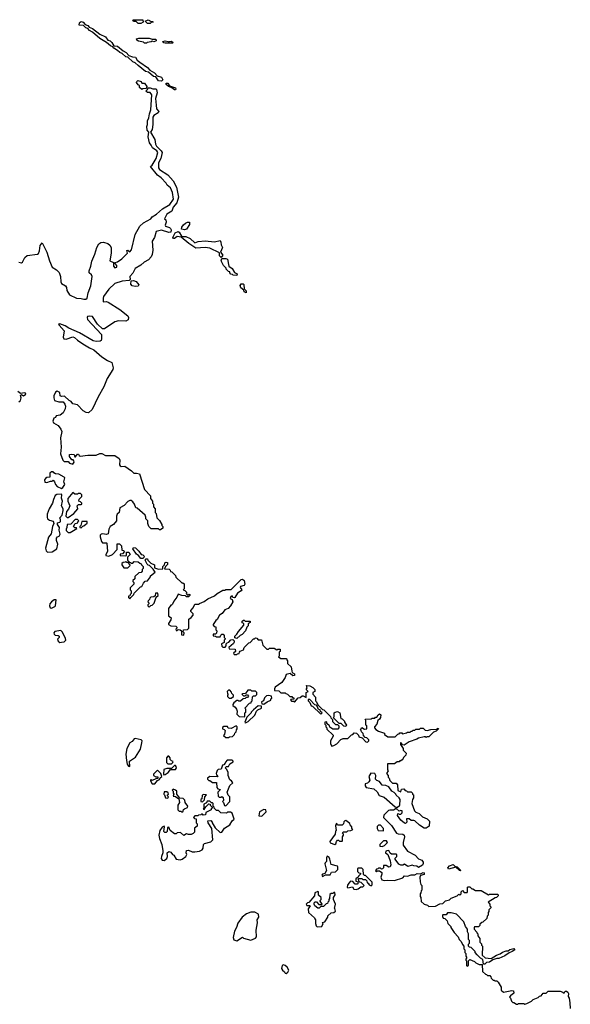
# Model space of a CAD drawing. Extents: x 2737958 to 2903317, y 894217 to 1030017.
# Tile 120 of 123: x 2832465 to 2838372, y 959470 to 970030. Entities that reach past the tile are written whole.
import ezdxf

# ---------------------------------------------------------------- set-up
doc = ezdxf.new("R2010")
doc.units = 0

msp = doc.modelspace()

# ---------------------------------------------------------------- linework, layer by layer
at = {"layer": '0CON05XD'}
for points in [[(2833985, 969370), (2833955, 969374), (2833926, 969416), (2833902, 969422), (2833847, 969467), (2833816, 969476), (2833735, 969537), (2833705, 969568), (2833678, 969578), (2833627, 969627), (2833605, 969633), (2833566, 969666), (2833538, 969678), (2833515, 969700), (2833474, 969724), (2833465, 969740), (2833439, 969749), (2833396, 969786), (2833325, 969830), (2833246, 969896), (2833215, 969913), (2833196, 969936), (2833174, 969944), (2833148, 969968), (2833102, 969972), (2833106, 969995), (2833115, 970004), (2833125, 970009), (2833145, 970004), (2833169, 969979), (2833195, 969969), (2833211, 969951), (2833245, 969936), (2833325, 969873), (2833387, 969847), (2833411, 969811), (2833435, 969802), (2833454, 969785), (2833475, 969750), (2833516, 969746), (2833575, 969697), (2833609, 969679), (2833636, 969646), (2833675, 969631), (2833707, 969627), (2833727, 969595), (2833754, 969574), (2833837, 969517), (2833860, 969490), (2833910, 969460), (2833939, 969429), (2833985, 969413), (2834000, 969385), (2833985, 969370)], [(2833765, 969990), (2833735, 969990), (2833715, 970010), (2833685, 970010), (2833680, 970025), (2833685, 970030), (2833785, 970030), (2833790, 970005), (2833765, 969990)], [(2833865, 969990), (2833835, 969990), (2833810, 970015), (2833845, 970028), (2833875, 970010), (2833895, 970010), (2833898, 970002), (2833875, 970000), (2833865, 969990)], [(2833825, 969780), (2833805, 969780), (2833795, 969790), (2833738, 969798), (2833722, 969812), (2833720, 969825), (2833745, 969832), (2833855, 969832), (2833885, 969820), (2833925, 969820), (2833930, 969805), (2833922, 969798), (2833905, 969792), (2833885, 969800), (2833877, 969793), (2833833, 969787), (2833825, 969780)], [(2834105, 969780), (2834025, 969780), (2834013, 969783), (2834002, 969795), (2834025, 969802), (2834057, 969797), (2834065, 969790), (2834073, 969797), (2834095, 969798), (2834110, 969785), (2834105, 969780)], [(2833775, 969280), (2833752, 969302), (2833750, 969325), (2833735, 969330), (2833720, 969355), (2833722, 969368), (2833733, 969377), (2833767, 969367), (2833775, 969350), (2833805, 969350), (2833828, 969315), (2833830, 969305), (2833818, 969292), (2833785, 969290), (2833775, 969280)], [(2834135, 969278), (2834125, 969278), (2834098, 969298), (2834060, 969315), (2834038, 969335), (2834035, 969350), (2834055, 969348), (2834072, 969322), (2834135, 969298), (2834142, 969285), (2834135, 969278)], [(2832455, 967428), (2832485, 967423), (2832495, 967429), (2832520, 967480), (2832545, 967502), (2832655, 967514), (2832668, 967521), (2832679, 967551), (2832685, 967608), (2832705, 967638), (2832756, 967535), (2832786, 967445), (2832815, 967377), (2832859, 967349), (2832887, 967317), (2832902, 967275), (2832905, 967217), (2832915, 967201), (2832957, 967175), (2832968, 967158), (2832970, 967125), (2832999, 967079), (2833075, 967043), (2833125, 967040), (2833155, 967031), (2833175, 967034), (2833188, 967045), (2833199, 967101), (2833227, 967175), (2833243, 967275), (2833235, 967294), (2833209, 967315), (2833209, 967335), (2833227, 967385), (2833239, 967441), (2833270, 967515), (2833292, 967588), (2833313, 967627), (2833335, 967641), (2833365, 967644), (2833410, 967630), (2833433, 967613), (2833445, 967585), (2833446, 967525), (2833433, 967445), (2833470, 967425), (2833471, 967385), (2833485, 967367), (2833506, 967375), (2833507, 967393), (2833490, 967415), (2833490, 967425), (2833515, 967433), (2833562, 967465), (2833622, 967525), (2833614, 967556), (2833625, 967558), (2833645, 967542), (2833665, 967561), (2833704, 967725), (2833754, 967816), (2833795, 967850), (2833873, 967895), (2833888, 967915), (2833934, 967946), (2833997, 968003), (2834075, 968048), (2834114, 968105), (2834106, 968175), (2834082, 968225), (2834047, 968257), (2834038, 968275), (2833983, 968335), (2833943, 968363), (2833868, 968455), (2833885, 968468), (2833928, 968542), (2833947, 968605), (2833937, 968625), (2833890, 968655), (2833877, 968685), (2833858, 968708), (2833844, 968774), (2833850, 968825), (2833833, 968845), (2833830, 968885), (2833837, 968907), (2833838, 968945), (2833852, 968978), (2833858, 969022), (2833873, 969065), (2833882, 969225), (2833865, 969250), (2833835, 969250), (2833820, 969265), (2833838, 969282), (2833845, 969300), (2833865, 969300), (2833895, 969287), (2833925, 969290), (2833932, 969282), (2833940, 969245), (2833923, 969183), (2833928, 969115), (2833934, 969074), (2833957, 969045), (2833949, 969031), (2833906, 969004), (2833892, 968985), (2833894, 968905), (2833886, 968854), (2833870, 968825), (2833914, 968744), (2833923, 968695), (2833934, 968675), (2833982, 968625), (2833992, 968605), (2833978, 968542), (2833954, 968496), (2833955, 968440), (2833965, 968422), (2834053, 968365), (2834112, 968302), (2834146, 968235), (2834168, 968125), (2834152, 968065), (2834111, 968019), (2834096, 967975), (2834043, 967945), (2834020, 967895), (2834032, 967882), (2834038, 967858), (2834026, 967825), (2834029, 967815), (2834071, 967801), (2834082, 967792), (2834091, 967775), (2834088, 967752), (2834065, 967746), (2833985, 967771), (2833930, 967760), (2833913, 967695), (2833888, 967655), (2833892, 967558), (2833888, 967512), (2833877, 967485), (2833848, 967455), (2833799, 967431), (2833765, 967398), (2833705, 967362), (2833679, 967311), (2833648, 967275), (2833650, 967245), (2833638, 967232), (2833565, 967226), (2833485, 967201), (2833420, 967140), (2833365, 967062), (2833359, 967045), (2833360, 967005), (2833395, 967007), (2833415, 967001), (2833541, 966921), (2833625, 966855), (2833632, 966835), (2833628, 966812), (2833605, 966796), (2833525, 966799), (2833485, 966790), (2833375, 966713), (2833355, 966715), (2833301, 966765), (2833246, 966846), (2833215, 966852), (2833194, 966845), (2833189, 966835), (2833194, 966815), (2833343, 966655), (2833344, 966605), (2833339, 966591), (2833327, 966583), (2833285, 966578), (2833254, 966584), (2833105, 966673), (2832992, 966722), (2832954, 966745), (2832895, 966767), (2832883, 966765), (2832887, 966755), (2832942, 966692), (2832930, 966625), (2832938, 966608), (2832965, 966604), (2833035, 966628), (2833053, 966623), (2833085, 966593), (2833142, 966555), (2833215, 966510), (2833261, 966491), (2833348, 966415), (2833407, 966375), (2833454, 966354), (2833468, 966295), (2833463, 966277), (2833405, 966183), (2833367, 966093), (2833307, 965985), (2833242, 965848), (2833205, 965814), (2833178, 965818), (2833146, 965836), (2833085, 965898), (2833035, 965910), (2833018, 965935), (2832996, 965946), (2832945, 965992), (2832915, 965988), (2832900, 965995), (2832895, 966030), (2832866, 966046), (2832849, 966035), (2832831, 965995), (2832830, 965975), (2832839, 965945), (2832885, 965931), (2832931, 965931), (2832948, 965908), (2832956, 965884), (2832954, 965855), (2832933, 965815), (2832900, 965790), (2832857, 965783), (2832848, 965765), (2832833, 965755), (2832820, 965725), (2832827, 965705), (2832879, 965679), (2832908, 965638), (2832916, 965615), (2832902, 965545), (2832910, 965445), (2832904, 965375), (2832927, 965307), (2832943, 965293), (2832985, 965290), (2833000, 965275), (2833036, 965264), (2833050, 965285), (2833045, 965300), (2833038, 965308), (2833025, 965310), (2833000, 965345), (2833000, 965365), (2833025, 965372), (2833048, 965365), (2833055, 965340), (2833065, 965342), (2833085, 965370), (2833095, 965370), (2833102, 965355), (2833115, 965348), (2833195, 965360), (2833285, 965360), (2833325, 965378), (2833345, 965378), (2833385, 965357), (2833486, 965356), (2833534, 965324), (2833540, 965305), (2833537, 965257), (2833544, 965244), (2833555, 965238), (2833592, 965242), (2833665, 965190), (2833690, 965165), (2833717, 965167)], [(2834235, 967776), (2834205, 967782), (2834200, 967785), (2834203, 967805), (2834221, 967829), (2834243, 967847), (2834265, 967858), (2834287, 967857), (2834286, 967835), (2834255, 967783), (2834235, 967776)], [(2834625, 967480), (2834608, 967498), (2834608, 967528), (2834505, 967579), (2834455, 967588), (2834355, 967579), (2834279, 967629), (2834197, 967697), (2834155, 967704), (2834126, 967684), (2834115, 967682), (2834109, 967695), (2834133, 967745), (2834165, 967757), (2834175, 967750), (2834200, 967710), (2834214, 967704), (2834248, 967705), (2834295, 967683), (2834345, 967636), (2834380, 967650), (2834455, 967658), (2834555, 967648), (2834615, 967662), (2834624, 967644), (2834626, 967615), (2834641, 967585), (2834620, 967535), (2834646, 967505), (2834625, 967480)], [(2834795, 967288), (2834755, 967290), (2834748, 967298), (2834732, 967302), (2834720, 967315), (2834720, 967325), (2834705, 967330), (2834680, 967355), (2834680, 967365), (2834653, 967393), (2834628, 967445), (2834635, 967470), (2834675, 967469), (2834693, 967463), (2834708, 967388), (2834745, 967360), (2834769, 967319), (2834799, 967305), (2834795, 967288)], [(2833705, 967169), (2833670, 967175), (2833658, 967195), (2833662, 967228), (2833685, 967232), (2833715, 967222), (2833742, 967185), (2833735, 967172), (2833705, 967169)], [(2834895, 967102), (2834875, 967113), (2834869, 967129), (2834836, 967155), (2834832, 967178), (2834842, 967198), (2834864, 967196), (2834870, 967190), (2834873, 967143), (2834895, 967122), (2834895, 967102)], [(2832455, 965930), (2832472, 965945), (2832480, 965975), (2832472, 965998), (2832485, 966010), (2832505, 965997), (2832530, 966015), (2832527, 966025), (2832515, 966028), (2832475, 966020), (2832445, 966042)], [(2832915, 965003), (2832929, 965011), (2832948, 965045), (2832938, 965075), (2832948, 965115), (2832942, 965125), (2832885, 965157), (2832851, 965161), (2832831, 965171), (2832825, 965180), (2832805, 965180), (2832790, 965165), (2832788, 965122), (2832755, 965120), (2832741, 965109), (2832732, 965095), (2832735, 965070), (2832755, 965068), (2832795, 965080), (2832815, 965080), (2832825, 965090), (2832840, 965075), (2832850, 965045), (2832868, 965025), (2832915, 965003)], [(2833717, 965167), (2833749, 965159), (2833805, 964990), (2833870, 964925), (2833870, 964895), (2833890, 964865), (2833890, 964845), (2833900, 964835), (2833900, 964805), (2833920, 964785), (2833920, 964745), (2833930, 964735), (2833938, 964688), (2833965, 964660), (2833990, 964615), (2833990, 964605), (2834000, 964595), (2834000, 964575), (2833975, 964560), (2833965, 964560), (2833955, 964570), (2833875, 964570), (2833850, 964595), (2833840, 964625), (2833840, 964655), (2833820, 964675), (2833820, 964695), (2833810, 964715), (2833725, 964790), (2833710, 964795), (2833697, 964835), (2833679, 964859), (2833662, 964872), (2833645, 964872), (2833625, 964862), (2833585, 964820), (2833540, 964795), (2833534, 964746), (2833512, 964725), (2833504, 964706), (2833503, 964655), (2833473, 964617), (2833436, 964594), (2833423, 964565), (2833413, 964517), (2833395, 964510), (2833355, 964517), (2833338, 964512), (2833328, 964502), (2833328, 964485), (2833342, 964435), (2833355, 964420), (2833395, 964420), (2833400, 964415), (2833408, 964325), (2833390, 964295), (2833390, 964285), (2833422, 964278), (2833460, 964295), (2833512, 964348), (2833512, 964408), (2833535, 964410), (2833557, 964387), (2833562, 964342), (2833578, 964338), (2833590, 964325), (2833568, 964302), (2833542, 964298), (2833542, 964282), (2833605, 964280), (2833610, 964285), (2833612, 964318), (2833635, 964320), (2833650, 964295), (2833620, 964265), (2833622, 964232), (2833642, 964212), (2833655, 964210), (2833665, 964200), (2833678, 964202), (2833695, 964220), (2833737, 964217), (2833755, 964200), (2833770, 964195), (2833772, 964182), (2833790, 964165), (2833790, 964145), (2833780, 964135), (2833780, 964115), (2833768, 964102), (2833742, 964098), (2833702, 964058), (2833700, 964035), (2833680, 964015), (2833680, 964005), (2833690, 963995), (2833690, 963975), (2833650, 963935), (2833650, 963915), (2833660, 963905), (2833660, 963875), (2833650, 963865), (2833648, 963852), (2833632, 963848), (2833632, 963832), (2833645, 963820), (2833658, 963832), (2833690, 963865), (2833692, 963878), (2833762, 963948), (2833775, 963950), (2833792, 963988), (2833813, 964007), (2833835, 964010), (2833870, 964055), (2833870, 964065), (2833920, 964105), (2833898, 964138), (2833858, 964178), (2833845, 964180), (2833832, 964192), (2833812, 964235), (2833822, 964248), (2833838, 964248), (2833840, 964235), (2833872, 964202), (2833910, 964185), (2833912, 964152), (2833955, 964138), (2834000, 964140), (2834000, 964165), (2834017, 964183), (2834023, 964205), (2834035, 964212), (2834050, 964210), (2834052, 964188), (2834030, 964165), (2834020, 964140), (2834068, 964138), (2834080, 964125), (2834082, 964112), (2834098, 964108), (2834138, 964068), (2834142, 964052), (2834205, 963990), (2834215, 963990), (2834228, 963978), (2834230, 963925), (2834220, 963915), (2834238, 963908), (2834258, 963888), (2834250, 963875), (2834262, 963862), (2834275, 963860), (2834285, 963870), (2834290, 963865), (2834290, 963855), (2834275, 963840), (2834255, 963840), (2834245, 963850), (2834205, 963853), (2834165, 963868), (2834150, 963835), (2834118, 963795), (2834105, 963760), (2834095, 963750), (2834085, 963750), (2834060, 963715), (2834060, 963635), (2834090, 963615), (2834087, 963593), (2834062, 963555), (2834063, 963545), (2834085, 963530), (2834140, 963525), (2834150, 963515), (2834150, 963505), (2834140, 963495), (2834145, 963480), (2834155, 963480), (2834165, 963490), (2834188, 963488), (2834200, 963475), (2834202, 963432), (2834225, 963430), (2834230, 963455), (2834220, 963465), (2834222, 963488), (2834265, 963490), (2834280, 963505), (2834278, 963602), (2834305, 963618), (2834328, 963645), (2834327, 963657), (2834302, 963682), (2834300, 963695), (2834328, 963722), (2834345, 963760), (2834385, 963760), (2834395, 963770), (2834445, 963790), (2834485, 963820), (2834555, 963850), (2834583, 963877), (2834645, 963910), (2834665, 963910), (2834675, 963920), (2834735, 963920), (2834840, 964025), (2834855, 964028), (2834872, 964015), (2834882, 963975), (2834875, 963960), (2834835, 963950), (2834832, 963942), (2834847, 963917), (2834842, 963905), (2834802, 963878), (2834775, 963832), (2834765, 963828), (2834752, 963832), (2834745, 963850), (2834730, 963845), (2834723, 963823), (2834745, 963810), (2834750, 963785), (2834727, 963743), (2834700, 963715), (2834665, 963700), (2834638, 963662), (2834608, 963645), (2834583, 963597), (2834568, 963585), (2834540, 963545), (2834540, 963535), (2834552, 963522), (2834568, 963518), (2834570, 963485), (2834580, 963475), (2834578, 963452), (2834565, 963440), (2834542, 963438), (2834542, 963422), (2834565, 963420), (2834575, 963410), (2834615, 963410), (2834622, 963428), (2834635, 963440), (2834648, 963438), (2834660, 963425), (2834660, 963405), (2834670, 963395), (2834670, 963385), (2834660, 963375), (2834658, 963352), (2834630, 963335), (2834632, 963312), (2834645, 963300), (2834668, 963302), (2834680, 963315), (2834680, 963335), (2834692, 963348), (2834710, 963355), (2834732, 963378), (2834752, 963382), (2834767, 963367), (2834767, 963353), (2834760, 963340), (2834710, 963295), (2834712, 963282), (2834778, 963278), (2834780, 963255), (2834760, 963235), (2834765, 963220), (2834795, 963220), (2834802, 963228), (2834818, 963232), (2834822, 963248), (2834832, 963258), (2834868, 963272), (2834872, 963298), (2834922, 963348), (2834938, 963352), (2834975, 963390), (2834985, 963390), (2834995, 963400), (2835008, 963398), (2835025, 963380), (2835058, 963378), (2835072, 963322), (2835115, 963280), (2835135, 963280), (2835145, 963290), (2835195, 963290), (2835225, 963270), (2835235, 963280), (2835258, 963278), (2835260, 963255), (2835250, 963245), (2835250, 963205), (2835240, 963195), (2835265, 963180), (2835328, 963178), (2835330, 963165), (2835340, 963155), (2835340, 963125), (2835378, 963088), (2835383, 963043), (2835390, 963030), (2835412, 963015), (2835412, 962998), (2835395, 962992), (2835368, 963018), (2835323, 963007), (2835312, 962975), (2835277, 962923), (2835207, 962873), (2835198, 962855), (2835200, 962835), (2835245, 962832), (2835265, 962810), (2835315, 962810), (2835322, 962802), (2835338, 962798), (2835362, 962772), (2835385, 962770), (2835392, 962762), (2835408, 962758), (2835408, 962742), (2835375, 962740), (2835370, 962735), (2835382, 962722), (2835405, 962720), (2835415, 962710), (2835452, 962758), (2835475, 962760), (2835495, 962780), (2835505, 962780), (2835540, 962760), (2835540, 962815), (2835560, 962825), (2835540, 962845), (2835550, 962865), (2835542, 962888), (2835577, 962887), (2835609, 962869), (2835630, 962845), (2835630, 962825), (2835610, 962815), (2835610, 962795), (2835640, 962765), (2835640, 962725), (2835650, 962715), (2835662, 962682), (2835712, 962632), (2835728, 962628), (2835800, 962555), (2835802, 962542), (2835820, 962525), (2835822, 962502), (2835852, 962472), (2835875, 962470), (2835890, 962455), (2835890, 962435), (2835878, 962422), (2835825, 962420), (2835792, 962442), (2835788, 962458), (2835762, 962482), (2835760, 962500), (2835740, 962495), (2835740, 962475), (2835750, 962465), (2835750, 962445), (2835760, 962435), (2835762, 962422), (2835830, 962355), (2835830, 962345), (2835800, 962295), (2835800, 962265), (2835815, 962240), (2835836, 962244), (2835869, 962265), (2835911, 962309), (2835935, 962320), (2835985, 962320), (2836025, 962360), (2836038, 962362), (2836055, 962380), (2836078, 962378), (2836100, 962355), (2836105, 962340), (2836138, 962328), (2836180, 962285), (2836198, 962282), (2836210, 962295), (2836210, 962305), (2836188, 962328), (2836172, 962332), (2836152, 962352), (2836150, 962375), (2836132, 962392), (2836130, 962405), (2836120, 962415), (2836135, 962440), (2836165, 962420), (2836190, 962425), (2836190, 962455), (2836180, 962465), (2836180, 962515), (2836172, 962528), (2836235, 962530), (2836245, 962540), (2836275, 962540), (2836282, 962548), (2836295, 962550), (2836310, 962575), (2836326, 962586), (2836340, 962575), (2836336, 962545), (2836325, 962528), (2836306, 962514), (2836296, 962475), (2836272, 962445), (2836272, 962435), (2836285, 962418), (2836315, 962400), (2836378, 962378), (2836380, 962365), (2836415, 962340), (2836495, 962340), (2836522, 962368), (2836535, 962370), (2836545, 962380), (2836565, 962380), (2836572, 962372), (2836615, 962380), (2836625, 962390), (2836655, 962390), (2836665, 962400), (2836675, 962400), (2836685, 962410), (2836705, 962410), (2836715, 962420), (2836755, 962420), (2836765, 962430), (2836795, 962430), (2836815, 962410), (2836835, 962408), (2836875, 962418), (2836938, 962422), (2836955, 962430), (2836960, 962425), (2836935, 962400), (2836905, 962390), (2836855, 962340), (2836835, 962340), (2836825, 962330), (2836818, 962338), (2836805, 962340), (2836745, 962326), (2836725, 962312), (2836642, 962285), (2836589, 962251), (2836573, 962253), (2836555, 962277), (2836550, 962275), (2836550, 962255), (2836580, 962215), (2836580, 962195), (2836610, 962165), (2836608, 962142), (2836582, 962118), (2836580, 962105), (2836568, 962092)], [(2832765, 964318), (2832815, 964323), (2832864, 964356), (2832874, 964405), (2832860, 964445), (2832861, 964469), (2832870, 964485), (2832889, 964491), (2832898, 964512), (2832890, 964555), (2832892, 964585), (2832872, 964615), (2832870, 964635), (2832895, 964640), (2832902, 964648), (2832902, 964672), (2832892, 964685), (2832922, 964715), (2832933, 964765), (2832933, 964785), (2832912, 964815), (2832923, 964865), (2832913, 964897), (2832918, 964935), (2832912, 964942), (2832865, 964939), (2832845, 964927), (2832826, 964885), (2832816, 964844), (2832782, 964785), (2832760, 964725), (2832759, 964695), (2832765, 964678), (2832785, 964662), (2832825, 964650), (2832832, 964625), (2832818, 964595), (2832802, 964515), (2832775, 964480), (2832743, 964363), (2832750, 964335), (2832765, 964318)], [(2832985, 964690), (2833046, 964734), (2833090, 964785), (2833080, 964815), (2833095, 964830), (2833125, 964830), (2833130, 964835), (2833130, 964845), (2833118, 964858), (2833100, 964865), (2833102, 964888), (2833130, 964915), (2833130, 964935), (2833118, 964948), (2833095, 964950), (2833085, 964940), (2833055, 964940), (2833035, 964960), (2832982, 964895), (2832980, 964865), (2833002, 964815), (2832988, 964782), (2832968, 964755), (2832960, 964705), (2832975, 964690), (2832985, 964690)], [(2833005, 964530), (2833078, 964572), (2833075, 964580), (2833055, 964580), (2833042, 964595), (2833062, 964628), (2833090, 964635), (2833090, 964645), (2833100, 964655), (2833085, 964670), (2833062, 964668), (2833015, 964620), (2832973, 964617), (2832972, 964585), (2832962, 964565), (2832965, 964550), (2832985, 964530), (2833005, 964530)], [(2833125, 964580), (2833142, 964598), (2833155, 964600), (2833175, 964620), (2833190, 964625), (2833188, 964648), (2833132, 964648), (2833120, 964605), (2833110, 964595), (2833112, 964582), (2833125, 964580)], [(2833785, 964252), (2833763, 964253), (2833740, 964285), (2833717, 964297), (2833678, 964355), (2833685, 964370), (2833706, 964366), (2833745, 964330), (2833770, 964295), (2833785, 964290), (2833800, 964275), (2833798, 964262), (2833785, 964252)], [(2833625, 964150), (2833650, 964175), (2833648, 964188), (2833628, 964208), (2833615, 964210), (2833605, 964220), (2833598, 964212), (2833575, 964210), (2833562, 964198), (2833560, 964185), (2833582, 964152), (2833625, 964150)], [(2833855, 963730), (2833872, 963748), (2833888, 963752), (2833908, 963772), (2833930, 963835), (2833950, 963855), (2833948, 963878), (2833922, 963878), (2833918, 963852), (2833905, 963840), (2833872, 963838), (2833860, 963825), (2833858, 963812), (2833842, 963798), (2833840, 963785), (2833850, 963775), (2833850, 963765), (2833840, 963755), (2833840, 963745), (2833855, 963730)], [(2832805, 963718), (2832815, 963722), (2832843, 963737), (2832848, 963745), (2832855, 963808), (2832835, 963807), (2832805, 963787), (2832787, 963765), (2832784, 963745), (2832793, 963723), (2832805, 963718)], [(2834795, 963392), (2834775, 963400), (2834773, 963417), (2834795, 963440), (2834811, 963469), (2834870, 963535), (2834870, 963555), (2834852, 963562), (2834852, 963578), (2834865, 963590), (2834875, 963590), (2834885, 963580), (2834938, 963578), (2834938, 963565), (2834918, 963552), (2834915, 963530), (2834902, 963515), (2834886, 963474), (2834853, 963437), (2834830, 963425), (2834795, 963392)], [(2832895, 963352), (2832915, 963354), (2832942, 963358), (2832960, 963375), (2832958, 963395), (2832925, 963460), (2832905, 963478), (2832843, 963467), (2832830, 963455), (2832835, 963440), (2832845, 963430), (2832877, 963427), (2832887, 963417), (2832887, 963403), (2832872, 963385), (2832878, 963365), (2832895, 963352)], [(2834735, 962752), (2834758, 962772), (2834760, 962785), (2834742, 962802), (2834738, 962818), (2834718, 962838), (2834705, 962840), (2834690, 962825), (2834693, 962803), (2834700, 962795), (2834693, 962787), (2834693, 962773), (2834713, 962753), (2834735, 962752)], [(2834875, 962552), (2834880, 962555), (2834880, 962595), (2834890, 962605), (2834890, 962635), (2834880, 962645), (2834932, 962698), (2834948, 962702), (2834950, 962715), (2834960, 962725), (2834962, 962768), (2834972, 962778), (2834995, 962780), (2835008, 962792), (2835010, 962815), (2834995, 962830), (2834955, 962830), (2834945, 962840), (2834912, 962838), (2834888, 962802), (2834855, 962800), (2834850, 962795), (2834865, 962780), (2834885, 962780), (2834895, 962790), (2834908, 962788), (2834920, 962775), (2834908, 962762), (2834895, 962760), (2834885, 962750), (2834862, 962748), (2834835, 962720), (2834815, 962720), (2834808, 962728), (2834795, 962730), (2834762, 962705), (2834753, 962687), (2834750, 962675), (2834776, 962656), (2834792, 962635), (2834798, 962615), (2834795, 962580), (2834818, 962558), (2834875, 962552)], [(2835085, 962690), (2835120, 962715), (2835158, 962732), (2835160, 962745), (2835170, 962755), (2835166, 962776), (2835137, 962783), (2835113, 962777), (2835092, 962758), (2835080, 962725), (2835060, 962715), (2835062, 962692), (2835085, 962690)], [(2834885, 962490), (2834895, 962492), (2834916, 962504), (2834989, 962571), (2835006, 962614), (2835021, 962629), (2835060, 962645), (2835058, 962668), (2835025, 962670), (2834972, 962628), (2834950, 962605), (2834950, 962595), (2834902, 962548), (2834880, 962495), (2834885, 962490)], [(2835695, 962580), (2835710, 962595), (2835692, 962612), (2835688, 962628), (2835672, 962632), (2835658, 962668), (2835648, 962678), (2835632, 962682), (2835578, 962738), (2835560, 962740), (2835560, 962725), (2835578, 962708), (2835592, 962672), (2835608, 962668), (2835695, 962580)], [(2835965, 962450), (2835943, 962453), (2835915, 962480), (2835892, 962482), (2835832, 962542), (2835840, 962555), (2835840, 962595), (2835850, 962605), (2835875, 962612), (2835900, 962595), (2835910, 962535), (2835925, 962530), (2835950, 962505), (2835950, 962495), (2835970, 962465), (2835965, 962450)], [(2834705, 962330), (2834715, 962340), (2834748, 962342), (2834768, 962362), (2834772, 962378), (2834788, 962392), (2834790, 962415), (2834800, 962425), (2834800, 962445), (2834788, 962458), (2834733, 962427), (2834702, 962432), (2834695, 962450), (2834655, 962450), (2834642, 962438), (2834640, 962425), (2834658, 962418), (2834670, 962405), (2834662, 962368), (2834652, 962352), (2834675, 962330), (2834705, 962330)], [(2833645, 962020), (2833642, 962078), (2833709, 962121), (2833762, 962205), (2833777, 962275), (2833778, 962295), (2833768, 962305), (2833705, 962321), (2833692, 962318), (2833670, 962290), (2833645, 962274), (2833614, 962215), (2833604, 962154), (2833610, 962085), (2833618, 962045), (2833632, 962025), (2833645, 962020)], [(2834095, 962050), (2834108, 962062), (2834110, 962075), (2834092, 962082), (2834080, 962095), (2834080, 962115), (2834065, 962130), (2834055, 962130), (2834040, 962115), (2834040, 962065), (2834055, 962050), (2834095, 962050)], [(2834012, 961932), (2834025, 961933), (2834057, 961955), (2834082, 961988), (2834135, 961990), (2834147, 962005), (2834145, 962020), (2834135, 962030), (2834125, 962030), (2834095, 962000), (2834045, 962000), (2834012, 961988), (2834008, 961938), (2834012, 961932)], [(2834675, 961600), (2834720, 961645), (2834720, 961695), (2834702, 961712), (2834692, 961745), (2834720, 961815), (2834750, 961845), (2834736, 961866), (2834718, 961878), (2834700, 961925), (2834700, 961955), (2834687, 961987), (2834670, 962005), (2834685, 962020), (2834705, 962020), (2834721, 962049), (2834755, 962070), (2834757, 962077), (2834745, 962088), (2834692, 962088), (2834672, 962068), (2834670, 962055), (2834655, 962040), (2834640, 962035), (2834628, 961992), (2834595, 961988), (2834585, 961978), (2834572, 961945), (2834575, 961930), (2834590, 961915), (2834585, 961910), (2834505, 961912), (2834480, 961895), (2834480, 961885), (2834495, 961870), (2834505, 961870), (2834535, 961850), (2834578, 961848), (2834580, 961795), (2834592, 961782), (2834620, 961775), (2834590, 961745), (2834593, 961703), (2834605, 961690), (2834625, 961690), (2834635, 961700), (2834648, 961688), (2834650, 961655), (2834640, 961645), (2834650, 961635), (2834662, 961602), (2834675, 961600)], [(2836568, 962092), (2836555, 962080), (2836545, 962080), (2836535, 962070), (2836515, 962070), (2836485, 962050), (2836412, 962048), (2836410, 961985), (2836420, 961975), (2836400, 961945), (2836420, 961925), (2836420, 961905), (2836430, 961895), (2836435, 961870), (2836465, 961840), (2836505, 961840), (2836520, 961825), (2836522, 961762), (2836555, 961750), (2836562, 961778), (2836585, 961780), (2836602, 961762), (2836615, 961760), (2836625, 961750), (2836665, 961750), (2836680, 961735), (2836680, 961725), (2836690, 961715), (2836690, 961685), (2836680, 961665), (2836672, 961625), (2836700, 961545), (2836715, 961530), (2836750, 961515), (2836785, 961480), (2836835, 961460), (2836860, 961435), (2836858, 961382), (2836825, 961360), (2836805, 961358), (2836755, 961390), (2836705, 961438), (2836695, 961442), (2836665, 961440), (2836645, 961460), (2836615, 961460), (2836618, 961425), (2836605, 961410), (2836595, 961412), (2836554, 961444), (2836520, 961495), (2836522, 961518), (2836535, 961510), (2836555, 961510), (2836570, 961525), (2836570, 961545), (2836555, 961550), (2836535, 961540), (2836505, 961570), (2836475, 961552), (2836435, 961552), (2836423, 961547), (2836372, 961498), (2836368, 961475), (2836455, 961388), (2836507, 961307), (2836525, 961298), (2836575, 961293), (2836590, 961285), (2836593, 961265), (2836578, 961205), (2836578, 961178), (2836624, 961114), (2836708, 961068), (2836742, 961032), (2836778, 961015), (2836793, 960995), (2836795, 960980), (2836786, 960964), (2836745, 960938), (2836725, 960950), (2836694, 960954), (2836675, 960962), (2836628, 960948), (2836595, 960972), (2836576, 960964), (2836555, 960963), (2836533, 960973), (2836492, 961025), (2836493, 961037), (2836510, 961055), (2836510, 961075), (2836505, 961080), (2836455, 961082), (2836441, 961091), (2836425, 961118), (2836405, 961117), (2836395, 961112), (2836388, 961095), (2836416, 961076), (2836439, 961009), (2836447, 960965), (2836440, 960945), (2836425, 960942), (2836397, 960957), (2836370, 960960), (2836370, 960935), (2836358, 960922), (2836345, 960920), (2836335, 960930), (2836315, 960930), (2836308, 960922), (2836292, 960918), (2836282, 960902), (2836292, 960892), (2836305, 960900), (2836325, 960900), (2836350, 960885), (2836352, 960865), (2836340, 960835), (2836343, 960823), (2836350, 960805), (2836375, 960798), (2836415, 960802), (2836485, 960798), (2836574, 960826), (2836595, 960848), (2836625, 960843), (2836665, 960859), (2836705, 960858), (2836728, 960872), (2836765, 960868), (2836795, 960882), (2836805, 960880), (2836805, 960862), (2836765, 960850), (2836758, 960832), (2836763, 960783), (2836770, 960755), (2836780, 960745), (2836780, 960695), (2836773, 960687), (2836770, 960665), (2836760, 960655), (2836760, 960625), (2836770, 960615), (2836772, 960572), (2836803, 960543), (2836842, 960532), (2836855, 960520), (2836925, 960522), (2836973, 960547), (2837005, 960550), (2837035, 960580), (2837075, 960590), (2837095, 960610), (2837158, 960632), (2837175, 960650), (2837188, 960642), (2837200, 960655), (2837202, 960678), (2837215, 960690), (2837235, 960670), (2837265, 960670), (2837270, 960675), (2837270, 960725), (2837275, 960730), (2837295, 960730), (2837315, 960710), (2837325, 960710), (2837355, 960690), (2837415, 960690), (2837493, 960643), (2837505, 960650), (2837535, 960650), (2837595, 960650), (2837600, 960635), (2837580, 960615), (2837565, 960612), (2837490, 960565), (2837510, 960545), (2837510, 960525), (2837520, 960515), (2837520, 960505), (2837500, 960485), (2837500, 960465), (2837490, 960455), (2837490, 960425), (2837480, 960415), (2837478, 960392), (2837435, 960350), (2837422, 960348), (2837402, 960328), (2837400, 960315), (2837388, 960302), (2837345, 960300), (2837340, 960295), (2837340, 960275), (2837370, 960245), (2837370, 960235), (2837380, 960225), (2837380, 960205), (2837400, 960175), (2837400, 960135), (2837418, 960118), (2837420, 960105), (2837430, 960095), (2837428, 959998), (2837458, 959968), (2837525, 959962), (2837582, 959998), (2837620, 960010), (2837645, 960030), (2837685, 960043), (2837707, 960043), (2837725, 960059), (2837765, 960067), (2837777, 960053), (2837750, 960035), (2837715, 960022), (2837670, 959990), (2837605, 959963), (2837585, 959962), (2837543, 959947), (2837505, 959922), (2837473, 959917), (2837455, 959900), (2837442, 959902), (2837435, 959950), (2837410, 959965), (2837372, 960002), (2837350, 960025), (2837350, 960035), (2837308, 960078), (2837292, 960082), (2837280, 960095), (2837280, 960115), (2837290, 960125), (2837290, 960155), (2837280, 960165), (2837280, 960225), (2837268, 960248), (2837270, 960275), (2837248, 960305), (2837230, 960355), (2837150, 960435), (2837095, 960450), (2837055, 960450), (2837042, 960428), (2837005, 960430), (2837000, 960425), (2837003, 960413), (2837010, 960395), (2837025, 960390), (2837050, 960365), (2837060, 960335), (2837090, 960305), (2837090, 960295), (2837125, 960240), (2837170, 960195), (2837180, 960165), (2837200, 960145), (2837215, 960110), (2837230, 960095), (2837230, 960065), (2837240, 960055), (2837240, 960025), (2837250, 960015), (2837250, 959985), (2837260, 959975), (2837260, 959965), (2837250, 959955), (2837250, 959945), (2837260, 959935), (2837260, 959885), (2837265, 959880), (2837280, 959885), (2837280, 959935), (2837295, 959950), (2837345, 959930), (2837360, 959915), (2837395, 959898), (2837428, 959898), (2837432, 959822), (2837462, 959792), (2837475, 959790), (2837485, 959780), (2837508, 959778), (2837520, 959765), (2837522, 959752), (2837545, 959730), (2837555, 959730), (2837565, 959720), (2837585, 959720), (2837598, 959708), (2837630, 959655), (2837632, 959622), (2837655, 959600), (2837745, 959619), (2837763, 959613), (2837765, 959590), (2837745, 959570), (2837735, 959568), (2837720, 959545), (2837730, 959535), (2837740, 959505), (2837755, 959490), (2837765, 959490), (2837795, 959470), (2837805, 959470), (2837815, 959480), (2837875, 959480), (2837885, 959472), (2837905, 959478), (2837955, 959502), (2837975, 959520), (2838027, 959543), (2838042, 959558), (2838058, 959562), (2838082, 959588), (2838115, 959590), (2838135, 959610), (2838265, 959610), (2838292, 959602), (2838305, 959590), (2838318, 959612), (2838332, 959612), (2838345, 959600), (2838353, 959585), (2838348, 959555), (2838360, 959535), (2838369, 959485), (2838372, 959425)], [(2833915, 961834), (2833945, 961872), (2833965, 961880), (2833972, 961898), (2833990, 961915), (2833980, 961945), (2833945, 961980), (2833902, 961938), (2833900, 961925), (2833925, 961910), (2833948, 961908), (2833948, 961892), (2833925, 961890), (2833885, 961870), (2833875, 961880), (2833870, 961875), (2833870, 961865), (2833888, 961835), (2833915, 961834)], [(2836515, 961580), (2836543, 961607), (2836547, 961667), (2836536, 961686), (2836505, 961712), (2836502, 961722), (2836482, 961742), (2836457, 961757), (2836425, 961802), (2836395, 961816), (2836355, 961822), (2836325, 961860), (2836295, 961870), (2836282, 961885), (2836287, 961923), (2836276, 961946), (2836232, 961948), (2836212, 961915), (2836220, 961875), (2836210, 961855), (2836197, 961843), (2836172, 961835), (2836173, 961813), (2836184, 961794), (2836265, 961780), (2836299, 961749), (2836321, 961711), (2836375, 961693), (2836495, 961588), (2836515, 961580)], [(2834055, 961680), (2834060, 961695), (2834050, 961705), (2834050, 961715), (2834060, 961725), (2834058, 961738), (2834045, 961750), (2834015, 961750), (2834010, 961725), (2834020, 961715), (2834030, 961685), (2834055, 961680)], [(2834205, 961530), (2834218, 961542), (2834222, 961558), (2834232, 961568), (2834265, 961580), (2834270, 961595), (2834240, 961635), (2834238, 961658), (2834218, 961678), (2834182, 961682), (2834150, 961725), (2834150, 961755), (2834138, 961768), (2834113, 961777), (2834100, 961765), (2834110, 961755), (2834110, 961735), (2834120, 961725), (2834112, 961702), (2834135, 961700), (2834172, 961672), (2834180, 961635), (2834160, 961605), (2834160, 961555), (2834175, 961540), (2834195, 961540), (2834205, 961530)], [(2834425, 961640), (2834448, 961662), (2834450, 961695), (2834468, 961718), (2834435, 961720), (2834422, 961708), (2834420, 961675), (2834410, 961665), (2834410, 961645), (2834425, 961640)], [(2834015, 961011), (2834043, 961035), (2834050, 961055), (2834048, 961095), (2834065, 961108), (2834085, 961102), (2834105, 961078), (2834119, 961069), (2834145, 961027), (2834185, 961019), (2834208, 961025), (2834248, 961055), (2834258, 961075), (2834250, 961095), (2834255, 961118), (2834275, 961122), (2834315, 961107), (2834343, 961107), (2834395, 961111), (2834421, 961125), (2834434, 961145), (2834438, 961185), (2834448, 961195), (2834516, 961214), (2834536, 961235), (2834528, 961355), (2834488, 961415), (2834483, 961437), (2834515, 961440), (2834530, 961425), (2834530, 961415), (2834564, 961364), (2834615, 961311), (2834635, 961317), (2834662, 961358), (2834719, 961395), (2834744, 961436), (2834767, 961455), (2834745, 961520), (2834725, 961530), (2834695, 961530), (2834685, 961520), (2834623, 961523), (2834598, 961548), (2834575, 961550), (2834552, 961572), (2834550, 961585), (2834540, 961595), (2834540, 961625), (2834535, 961630), (2834522, 961632), (2834505, 961650), (2834475, 961650), (2834468, 961632), (2834440, 961615), (2834440, 961575), (2834432, 961562), (2834445, 961560), (2834462, 961588), (2834495, 961620), (2834508, 961618), (2834510, 961605), (2834530, 961585), (2834530, 961575), (2834520, 961565), (2834520, 961555), (2834462, 961528), (2834458, 961502), (2834435, 961500), (2834428, 961508), (2834415, 961510), (2834408, 961502), (2834385, 961500), (2834375, 961490), (2834345, 961490), (2834330, 961475), (2834342, 961462), (2834358, 961458), (2834360, 961415), (2834370, 961405), (2834368, 961382), (2834342, 961358), (2834340, 961315), (2834328, 961302), (2834305, 961292), (2834275, 961292), (2834255, 961300), (2834225, 961282), (2834192, 961312), (2834155, 961310), (2834145, 961300), (2834125, 961300), (2834080, 961335), (2834065, 961370), (2834050, 961365), (2834048, 961322), (2834037, 961313), (2834023, 961313), (2834010, 961325), (2834020, 961375), (2834015, 961380), (2833995, 961370), (2833970, 961335), (2833959, 961285), (2833965, 961250), (2833989, 961185), (2833999, 961115), (2834000, 961095), (2833985, 961055), (2833984, 961035), (2833995, 961017), (2834015, 961011)], [(2835055, 961487), (2835065, 961491), (2835109, 961535), (2835106, 961556), (2835085, 961558), (2835038, 961535), (2835032, 961492), (2835055, 961487)], [(2835845, 961183), (2835858, 961192), (2835863, 961217), (2835875, 961230), (2835885, 961230), (2835895, 961220), (2835925, 961220), (2835930, 961225), (2835930, 961265), (2835940, 961285), (2835940, 961295), (2835930, 961305), (2835935, 961320), (2835975, 961320), (2835985, 961330), (2836017, 961333), (2836040, 961345), (2836030, 961355), (2836030, 961375), (2836010, 961395), (2836008, 961408), (2835965, 961440), (2835952, 961438), (2835942, 961428), (2835938, 961405), (2835925, 961390), (2835875, 961390), (2835868, 961408), (2835860, 961405), (2835852, 961385), (2835860, 961335), (2835853, 961327), (2835850, 961295), (2835792, 961215), (2835795, 961202), (2835845, 961183)], [(2836365, 961332), (2836370, 961335), (2836370, 961355), (2836335, 961390), (2836315, 961390), (2836302, 961378), (2836300, 961355), (2836310, 961335), (2836365, 961332)], [(2836355, 961162), (2836380, 961175), (2836410, 961205), (2836400, 961225), (2836370, 961225), (2836330, 961185), (2836330, 961165), (2836355, 961162)], [(2835715, 960840), (2835745, 960860), (2835795, 960860), (2835812, 960888), (2835855, 960890), (2835880, 960915), (2835880, 960945), (2835875, 960950), (2835805, 960970), (2835793, 961025), (2835784, 961045), (2835765, 961058), (2835756, 961045), (2835757, 961003), (2835742, 960988), (2835738, 960975), (2835758, 960905), (2835738, 960872), (2835713, 960865), (2835708, 960855), (2835715, 960840)], [(2837195, 960900), (2837184, 960904), (2837145, 960940), (2837065, 960920), (2837058, 960935), (2837075, 960956), (2837115, 960968), (2837135, 960950), (2837158, 960945), (2837198, 960905), (2837195, 960900)], [(2836075, 960702), (2836095, 960708), (2836125, 960730), (2836145, 960730), (2836160, 960745), (2836128, 960778), (2836115, 960780), (2836102, 960792), (2836100, 960815), (2836105, 960820), (2836135, 960820), (2836145, 960810), (2836175, 960810), (2836190, 960795), (2836192, 960772), (2836205, 960770), (2836215, 960750), (2836235, 960742), (2836247, 960753), (2836245, 960780), (2836175, 960850), (2836165, 960850), (2836152, 960862), (2836150, 960915), (2836135, 960930), (2836095, 960930), (2836090, 960925), (2836090, 960895), (2836105, 960880), (2836120, 960875), (2836120, 960865), (2836100, 960845), (2836098, 960832), (2836070, 960815), (2836072, 960792), (2836088, 960788), (2836098, 960772), (2836085, 960760), (2836065, 960760), (2836038, 960788), (2836015, 960790), (2835995, 960770), (2835983, 960747), (2835980, 960725), (2835985, 960720), (2836035, 960730), (2836050, 960705), (2836075, 960702)], [(2835655, 960302), (2835705, 960303), (2835720, 960335), (2835712, 960348), (2835740, 960355), (2835770, 960405), (2835772, 960418), (2835805, 960450), (2835837, 960453), (2835852, 960468), (2835847, 960497), (2835840, 960505), (2835847, 960513), (2835852, 960545), (2835832, 960595), (2835833, 960617), (2835850, 960645), (2835845, 960670), (2835835, 960670), (2835825, 960660), (2835805, 960660), (2835792, 960648), (2835790, 960605), (2835780, 960595), (2835780, 960575), (2835770, 960565), (2835768, 960552), (2835752, 960548), (2835725, 960520), (2835695, 960520), (2835678, 960502), (2835665, 960500), (2835630, 960525), (2835623, 960543), (2835623, 960557), (2835635, 960570), (2835648, 960568), (2835675, 960540), (2835705, 960540), (2835710, 960545), (2835690, 960575), (2835690, 960585), (2835700, 960595), (2835700, 960615), (2835672, 960642), (2835670, 960675), (2835665, 960680), (2835630, 960665), (2835628, 960632), (2835568, 960562), (2835552, 960558), (2835540, 960545), (2835545, 960530), (2835575, 960530), (2835580, 960525), (2835560, 960495), (2835562, 960455), (2835628, 960398), (2835630, 960385), (2835640, 960375), (2835637, 960335), (2835645, 960312), (2835655, 960302)], [(2834795, 960152), (2834855, 960190), (2834865, 960180), (2834945, 960159), (2834995, 960178), (2835006, 960195), (2835002, 960265), (2835017, 960345), (2835012, 960375), (2835032, 960405), (2835028, 960435), (2834987, 960457), (2834945, 960457), (2834900, 960440), (2834852, 960405), (2834805, 960342), (2834791, 960295), (2834771, 960255), (2834754, 960185), (2834761, 960161), (2834795, 960152)], [(2835325, 959802), (2835342, 959815), (2835352, 959835), (2835335, 959868), (2835315, 959888), (2835295, 959892), (2835282, 959885), (2835273, 959855), (2835283, 959835), (2835305, 959820), (2835312, 959805), (2835325, 959802)]]:
    msp.add_lwpolyline(points, dxfattribs=at)

doc.saveas('drawing.dxf')
